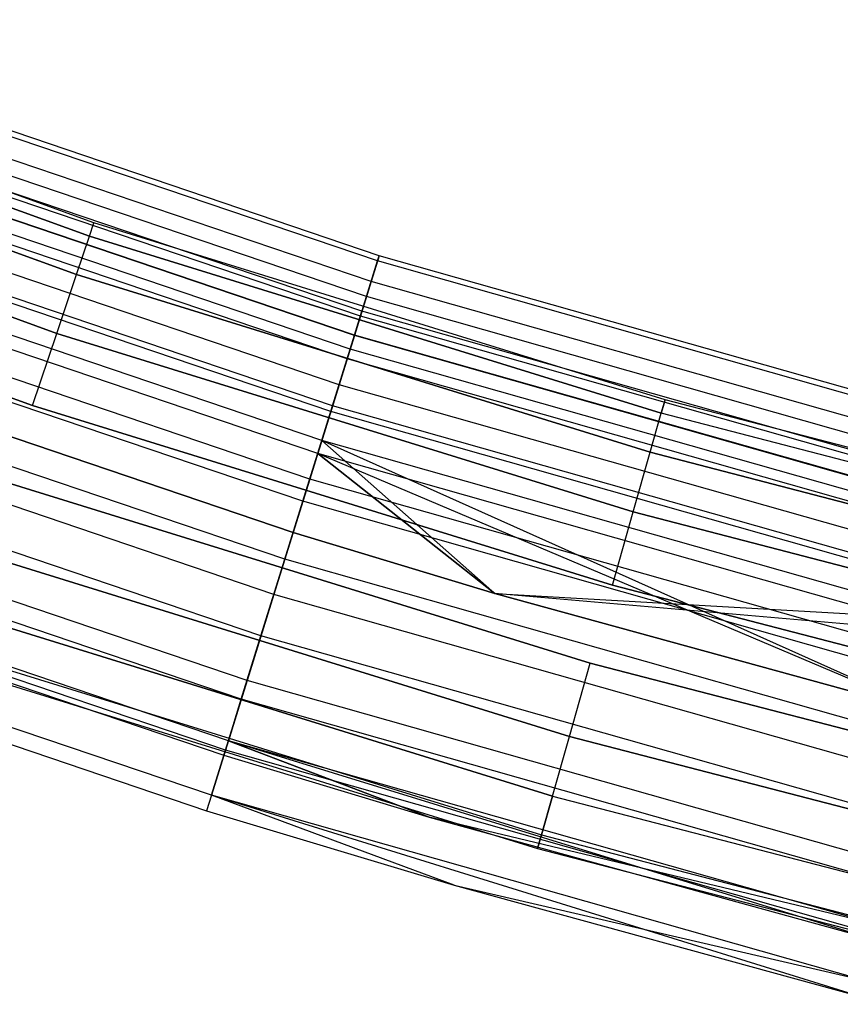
# Model space of a CAD drawing. Extents: x -176 to 176, y -176 to 176.
# Tile 139 of 208: x -35.91 to -28.88, y -111.95 to -103.5. Entities that reach past the tile are written whole.
import ezdxf

# ---------------------------------------------------------------- set-up
doc = ezdxf.new("R2010")
doc.units = 0
doc.header["$LTSCALE"] = 25.4
doc.layers.get('0').update_dxf_attribs({"linetype": 'CONTINUOUS'})

# ---------------------------------------------------------------- blocks, each defined once
blk = doc.blocks.new('BIURKOWA_B_STL')
at = {"color": 0}
for p, q in [((-35.2748, -105.2458, 199.5), (-40.0978, -103.5044, 199.5)), ((-35.2748, -105.2458, 199.5), (-40.0978, -103.5044, 199.5)), ((-35.2748, -105.2458, 2.5), (-40.0978, -103.5044, 2.5)), ((-35.2748, -105.2458, 2.5), (-40.0978, -103.5044, 2.5)), ((-40.1414, -103.6169, 200.184), (-35.3132, -105.3602, 200.184)), ((-40.1414, -103.6169, 200.184), (-35.3132, -105.3602, 200.184)), ((-35.3132, -105.3602, 198.816), (-40.1414, -103.6169, 198.816)), ((-35.3132, -105.3602, 198.816), (-40.1414, -103.6169, 198.816)), ((-40.1414, -103.6169, 3.184), (-35.3132, -105.3602, 3.184)), ((-40.1414, -103.6169, 3.184), (-35.3132, -105.3602, 3.184)), ((-35.3132, -105.3602, 1.816), (-40.1414, -103.6169, 1.816)), ((-35.3132, -105.3602, 1.816), (-40.1414, -103.6169, 1.816)), ((-32.8417, -105.5724, 198.9437), (-38.1046, -103.7889, 198.9437)), ((-32.8417, -105.5724, 198.9437), (-38.1046, -103.7889, 198.9437)), ((-32.8417, -105.5724, 3.0563), (-38.1046, -103.7889, 3.0563)), ((-32.8417, -105.5724, 3.0563), (-38.1046, -103.7889, 3.0563)), ((-32.8278, -105.5275, 199.7799), (-38.0885, -103.7449, 199.7799)), ((-32.8278, -105.5275, 199.7799), (-38.0885, -103.7449, 199.7799)), ((-32.8278, -105.5275, 2.2201), (-38.0885, -103.7449, 2.2201)), ((-32.8278, -105.5275, 2.2201), (-38.0885, -103.7449, 2.2201)), ((-40.2669, -103.9407, 200.7856), (-35.4235, -105.6895, 200.7856)), ((-40.2669, -103.9407, 200.7856), (-35.4235, -105.6895, 200.7856)), ((-35.4235, -105.6895, 198.2144), (-40.2669, -103.9407, 198.2144)), ((-35.4235, -105.6895, 198.2144), (-40.2669, -103.9407, 198.2144)), ((-40.2669, -103.9407, 3.7856), (-35.4235, -105.6895, 3.7856)), ((-40.2669, -103.9407, 3.7856), (-35.4235, -105.6895, 3.7856)), ((-35.4235, -105.6895, 1.2144), (-40.2669, -103.9407, 1.2144)), ((-35.4235, -105.6895, 1.2144), (-40.2669, -103.9407, 1.2144)), ((-32.8966, -105.7489, 200.5847), (-38.1684, -103.9625, 200.5847)), ((-32.8966, -105.7489, 200.5847), (-38.1684, -103.9625, 200.5847)), ((-32.8966, -105.7489, 1.4153), (-38.1684, -103.9625, 1.4153)), ((-32.8966, -105.7489, 1.4153), (-38.1684, -103.9625, 1.4153)), ((-32.9369, -105.8784, 198.1699), (-38.2151, -104.0898, 198.1699)), ((-32.9369, -105.8784, 198.1699), (-38.2151, -104.0898, 198.1699)), ((-32.9369, -105.8784, 3.8301), (-38.2151, -104.0898, 3.8301)), ((-32.9369, -105.8784, 3.8301), (-38.2151, -104.0898, 3.8301)), ((-32.9759, -106.0039, 2.7411), (-38.2604, -104.2132, 2.7411)), ((-32.9759, -106.0039, 2.7411), (-38.2604, -104.2132, 2.7411)), ((-32.9759, -106.0039, 199.2589), (-38.2604, -104.2132, 199.2589)), ((-32.9759, -106.0039, 199.2589), (-38.2604, -104.2132, 199.2589)), ((-32.9889, -106.0455, 2.0214), (-38.2754, -104.254, 2.0214)), ((-32.9889, -106.0455, 2.0214), (-38.2754, -104.254, 2.0214)), ((-32.9889, -106.0455, 199.9786), (-38.2754, -104.254, 199.9786)), ((-32.9889, -106.0455, 199.9786), (-38.2754, -104.254, 199.9786)), ((-33.0397, -106.2087, 3.4294), (-38.3343, -104.4145, 3.4294)), ((-33.0397, -106.2087, 3.4294), (-38.3343, -104.4145, 3.4294)), ((-33.0397, -106.2087, 198.5706), (-38.3343, -104.4145, 198.5706)), ((-33.0397, -106.2087, 198.5706), (-38.3343, -104.4145, 198.5706)), ((-40.4591, -104.4369, 201.2321), (-35.5926, -106.194, 201.2321)), ((-40.4591, -104.4369, 201.2321), (-35.5926, -106.194, 201.2321)), ((-35.5926, -106.194, 197.7679), (-40.4591, -104.4369, 197.7679)), ((-35.5926, -106.194, 197.7679), (-40.4591, -104.4369, 197.7679)), ((-40.4591, -104.4369, 4.2321), (-35.5926, -106.194, 4.2321)), ((-40.4591, -104.4369, 4.2321), (-35.5926, -106.194, 4.2321)), ((-35.5926, -106.194, 0.7679), (-40.4591, -104.4369, 0.7679)), ((-35.5926, -106.194, 0.7679), (-40.4591, -104.4369, 0.7679)), ((-33.0406, -106.2117, 201.2678), (-38.3354, -104.4175, 201.2678)), ((-33.0406, -106.2117, 201.2678), (-38.3354, -104.4175, 201.2678)), ((-33.0406, -106.2117, 0.7322), (-38.3354, -104.4175, 0.7322)), ((-33.0406, -106.2117, 0.7322), (-38.3354, -104.4175, 0.7322)), ((-33.0768, -106.328, 1.3639), (-38.3774, -104.5318, 1.3639)), ((-33.0768, -106.328, 1.3639), (-38.3774, -104.5318, 1.3639)), ((-33.0768, -106.328, 200.6361), (-38.3774, -104.5318, 200.6361)), ((-33.0768, -106.328, 200.6361), (-38.3774, -104.5318, 200.6361)), ((-33.1027, -106.4113, 197.5454), (-38.4074, -104.6137, 197.5454)), ((-33.1027, -106.4113, 197.5454), (-38.4074, -104.6137, 197.5454)), ((-33.1027, -106.4113, 4.4546), (-38.4074, -104.6137, 4.4546)), ((-33.1027, -106.4113, 4.4546), (-38.4074, -104.6137, 4.4546)), ((-33.1717, -106.6333, 3.997), (-38.4876, -104.8319, 3.997)), ((-33.1717, -106.6333, 3.997), (-38.4876, -104.8319, 3.997)), ((-33.1717, -106.6333, 198.003), (-38.4876, -104.8319, 198.003)), ((-33.1717, -106.6333, 198.003), (-38.4876, -104.8319, 198.003)), ((-40.6949, -105.0455, 201.4696), (-35.8001, -106.8129, 201.4696)), ((-35.8001, -106.8129, 197.5304), (-40.6949, -105.0455, 197.5304)), ((-40.6949, -105.0455, 201.4696), (-35.8001, -106.8129, 201.4696)), ((-35.8001, -106.8129, 197.5304), (-40.6949, -105.0455, 197.5304)), ((-40.6949, -105.0455, 4.4696), (-35.8001, -106.8129, 4.4696)), ((-35.8001, -106.8129, 0.5304), (-40.6949, -105.0455, 0.5304)), ((-40.6949, -105.0455, 4.4696), (-35.8001, -106.8129, 4.4696)), ((-35.8001, -106.8129, 0.5304), (-40.6949, -105.0455, 0.5304)), ((-33.2435, -106.8639, 201.7524), (-38.5708, -105.0587, 201.7524)), ((-33.2435, -106.8639, 201.7524), (-38.5708, -105.0587, 201.7524)), ((-33.2435, -106.8639, 0.2476), (-38.5708, -105.0587, 0.2476)), ((-33.2435, -106.8639, 0.2476), (-38.5708, -105.0587, 0.2476)), ((-33.2282, -106.8148, 0.854), (-38.5531, -105.0104, 0.854)), ((-33.2282, -106.8148, 0.854), (-38.5531, -105.0104, 0.854)), ((-33.2282, -106.8148, 201.146), (-38.5531, -105.0104, 201.146)), ((-33.2282, -106.8148, 201.146), (-38.5531, -105.0104, 201.146)), ((-35.3132, -105.3602, 200.184), (-35.2748, -105.2458, 199.5)), ((-35.3132, -105.3602, 200.184), (-35.2748, -105.2458, 199.5)), ((-35.3132, -105.3602, 198.816), (-35.2748, -105.2458, 199.5)), ((-35.3132, -105.3602, 198.816), (-35.2748, -105.2458, 199.5)), ((-35.3132, -105.3602, 3.184), (-35.2748, -105.2458, 2.5)), ((-35.3132, -105.3602, 3.184), (-35.2748, -105.2458, 2.5)), ((-35.3132, -105.3602, 1.816), (-35.2748, -105.2458, 2.5)), ((-35.3132, -105.3602, 1.816), (-35.2748, -105.2458, 2.5)), ((-30.3766, -106.7626, 199.5), (-35.2748, -105.2458, 199.5)), ((-30.3766, -106.7626, 199.5), (-35.2748, -105.2458, 199.5)), ((-30.3766, -106.7626, 2.5), (-35.2748, -105.2458, 2.5)), ((-30.3766, -106.7626, 2.5), (-35.2748, -105.2458, 2.5)), ((-33.3204, -107.1113, 197.1403), (-38.6601, -105.3018, 197.1403)), ((-33.3204, -107.1113, 197.1403), (-38.6601, -105.3018, 197.1403)), ((-33.3204, -107.1113, 4.8597), (-38.6601, -105.3018, 4.8597)), ((-33.3204, -107.1113, 4.8597), (-38.6601, -105.3018, 4.8597)), ((-33.355, -107.2225, 4.37), (-38.7002, -105.4112, 4.37)), ((-33.355, -107.2225, 4.37), (-38.7002, -105.4112, 4.37)), ((-33.355, -107.2225, 197.63), (-38.7002, -105.4112, 197.63)), ((-33.355, -107.2225, 197.63), (-38.7002, -105.4112, 197.63)), ((-35.4235, -105.6895, 200.7856), (-35.3132, -105.3602, 200.184)), ((-35.4235, -105.6895, 200.7856), (-35.3132, -105.3602, 200.184)), ((-35.4235, -105.6895, 198.2144), (-35.3132, -105.3602, 198.816)), ((-35.4235, -105.6895, 198.2144), (-35.3132, -105.3602, 198.816)), ((-35.4235, -105.6895, 3.7856), (-35.3132, -105.3602, 3.184)), ((-35.4235, -105.6895, 3.7856), (-35.3132, -105.3602, 3.184)), ((-35.4235, -105.6895, 1.2144), (-35.3132, -105.3602, 1.816)), ((-35.4235, -105.6895, 1.2144), (-35.3132, -105.3602, 1.816)), ((-35.3132, -105.3602, 200.184), (-30.4096, -106.8787, 200.184)), ((-35.3132, -105.3602, 200.184), (-30.4096, -106.8787, 200.184)), ((-30.4096, -106.8787, 198.816), (-35.3132, -105.3602, 198.816)), ((-30.4096, -106.8787, 198.816), (-35.3132, -105.3602, 198.816)), ((-35.3132, -105.3602, 3.184), (-30.4096, -106.8787, 3.184)), ((-35.3132, -105.3602, 3.184), (-30.4096, -106.8787, 3.184)), ((-30.4096, -106.8787, 1.816), (-35.3132, -105.3602, 1.816)), ((-30.4096, -106.8787, 1.816), (-35.3132, -105.3602, 1.816)), ((-32.9369, -105.8784, 198.1699), (-32.8417, -105.5724, 198.9437)), ((-32.9369, -105.8784, 198.1699), (-32.8417, -105.5724, 198.9437)), ((-32.8417, -105.5724, 3.0563), (-32.9369, -105.8784, 3.8301)), ((-32.8417, -105.5724, 3.0563), (-32.9369, -105.8784, 3.8301)), ((-32.8278, -105.5275, 199.7799), (-32.8966, -105.7489, 200.5847)), ((-32.8278, -105.5275, 199.7799), (-32.8966, -105.7489, 200.5847)), ((-32.8966, -105.7489, 1.4153), (-32.8278, -105.5275, 2.2201)), ((-32.8966, -105.7489, 1.4153), (-32.8278, -105.5275, 2.2201)), ((-32.8417, -105.5724, 198.9437), (-32.8278, -105.5275, 199.7799)), ((-32.8417, -105.5724, 198.9437), (-32.8278, -105.5275, 199.7799)), ((-32.8278, -105.5275, 2.2201), (-32.8417, -105.5724, 3.0563)), ((-32.8278, -105.5275, 2.2201), (-32.8417, -105.5724, 3.0563)), ((-27.4958, -107.0891, 198.9437), (-32.8417, -105.5724, 198.9437)), ((-27.4958, -107.0891, 198.9437), (-32.8417, -105.5724, 198.9437)), ((-27.4958, -107.0891, 3.0563), (-32.8417, -105.5724, 3.0563)), ((-27.4958, -107.0891, 3.0563), (-32.8417, -105.5724, 3.0563)), ((-27.4841, -107.0437, 199.7799), (-32.8278, -105.5275, 199.7799)), ((-27.4841, -107.0437, 199.7799), (-32.8278, -105.5275, 199.7799)), ((-27.4841, -107.0437, 2.2201), (-32.8278, -105.5275, 2.2201)), ((-27.4841, -107.0437, 2.2201), (-32.8278, -105.5275, 2.2201)), ((-33.4235, -107.4427, 0.5581), (-38.7797, -105.6276, 0.5581)), ((-33.4235, -107.4427, 0.5581), (-38.7797, -105.6276, 0.5581)), ((-33.4235, -107.4427, 201.4419), (-38.7797, -105.6276, 201.4419)), ((-33.4235, -107.4427, 201.4419), (-38.7797, -105.6276, 201.4419)), ((-35.5926, -106.194, 201.2321), (-35.4235, -105.6895, 200.7856)), ((-35.5926, -106.194, 201.2321), (-35.4235, -105.6895, 200.7856)), ((-35.5926, -106.194, 197.7679), (-35.4235, -105.6895, 198.2144)), ((-35.5926, -106.194, 197.7679), (-35.4235, -105.6895, 198.2144)), ((-35.5926, -106.194, 4.2321), (-35.4235, -105.6895, 3.7856)), ((-35.5926, -106.194, 4.2321), (-35.4235, -105.6895, 3.7856)), ((-35.5926, -106.194, 0.7679), (-35.4235, -105.6895, 1.2144)), ((-35.5926, -106.194, 0.7679), (-35.4235, -105.6895, 1.2144)), ((-35.4235, -105.6895, 200.7856), (-30.5046, -107.2127, 200.7856)), ((-35.4235, -105.6895, 200.7856), (-30.5046, -107.2127, 200.7856)), ((-30.5046, -107.2127, 198.2144), (-35.4235, -105.6895, 198.2144)), ((-30.5046, -107.2127, 198.2144), (-35.4235, -105.6895, 198.2144)), ((-35.4235, -105.6895, 3.7856), (-30.5046, -107.2127, 3.7856)), ((-35.4235, -105.6895, 3.7856), (-30.5046, -107.2127, 3.7856)), ((-30.5046, -107.2127, 1.2144), (-35.4235, -105.6895, 1.2144)), ((-30.5046, -107.2127, 1.2144), (-35.4235, -105.6895, 1.2144)), ((-32.8966, -105.7489, 200.5847), (-33.0406, -106.2117, 201.2678)), ((-32.8966, -105.7489, 200.5847), (-33.0406, -106.2117, 201.2678)), ((-33.0406, -106.2117, 0.7322), (-32.8966, -105.7489, 1.4153)), ((-33.0406, -106.2117, 0.7322), (-32.8966, -105.7489, 1.4153)), ((-27.5418, -107.2682, 200.5847), (-32.8966, -105.7489, 200.5847)), ((-27.5418, -107.2682, 200.5847), (-32.8966, -105.7489, 200.5847)), ((-27.5418, -107.2682, 1.4153), (-32.8966, -105.7489, 1.4153)), ((-27.5418, -107.2682, 1.4153), (-32.8966, -105.7489, 1.4153)), ((-33.4826, -107.6324, 201.9843), (-38.8482, -105.8142, 201.9843)), ((-33.4826, -107.6324, 201.9843), (-38.8482, -105.8142, 201.9843)), ((-33.4826, -107.6324, 0.0157), (-38.8482, -105.8142, 0.0157)), ((-33.4826, -107.6324, 0.0157), (-38.8482, -105.8142, 0.0157)), ((-33.1027, -106.4113, 197.5454), (-32.9369, -105.8784, 198.1699)), ((-33.1027, -106.4113, 197.5454), (-32.9369, -105.8784, 198.1699)), ((-32.9369, -105.8784, 3.8301), (-33.1027, -106.4113, 4.4546)), ((-32.9369, -105.8784, 3.8301), (-33.1027, -106.4113, 4.4546)), ((-27.5755, -107.3996, 198.1699), (-32.9369, -105.8784, 198.1699)), ((-27.5755, -107.3996, 198.1699), (-32.9369, -105.8784, 198.1699)), ((-27.5755, -107.3996, 3.8301), (-32.9369, -105.8784, 3.8301)), ((-27.5755, -107.3996, 3.8301), (-32.9369, -105.8784, 3.8301)), ((-32.9759, -106.0039, 2.7411), (-33.0397, -106.2087, 3.4294)), ((-32.9759, -106.0039, 2.7411), (-33.0397, -106.2087, 3.4294)), ((-33.0397, -106.2087, 198.5706), (-32.9759, -106.0039, 199.2589)), ((-33.0397, -106.2087, 198.5706), (-32.9759, -106.0039, 199.2589)), ((-32.9889, -106.0455, 2.0214), (-32.9759, -106.0039, 2.7411)), ((-32.9889, -106.0455, 2.0214), (-32.9759, -106.0039, 2.7411)), ((-32.9759, -106.0039, 199.2589), (-32.9889, -106.0455, 199.9786)), ((-32.9759, -106.0039, 199.2589), (-32.9889, -106.0455, 199.9786)), ((-27.6082, -107.5269, 2.7411), (-32.9759, -106.0039, 2.7411)), ((-27.6082, -107.5269, 2.7411), (-32.9759, -106.0039, 2.7411)), ((-27.6082, -107.5269, 199.2589), (-32.9759, -106.0039, 199.2589)), ((-27.6082, -107.5269, 199.2589), (-32.9759, -106.0039, 199.2589)), ((-33.5657, -107.8997, 197), (-38.9446, -106.0769, 197)), ((-38.9446, -106.0769, 5), (-33.5657, -107.8997, 5)), ((-38.9446, -106.0769, 4.5), (-33.5657, -107.8997, 4.5)), ((-38.9446, -106.0769, 5), (-33.5657, -107.8997, 5)), ((-38.9446, -106.0769, 4.5), (-33.5657, -107.8997, 4.5)), ((-38.9446, -106.0769, 197.5), (-33.5657, -107.8997, 197.5)), ((-33.5657, -107.8997, 197), (-38.9446, -106.0769, 197)), ((-38.9446, -106.0769, 197.5), (-33.5657, -107.8997, 197.5)), ((-33.0768, -106.328, 1.3639), (-32.9889, -106.0455, 2.0214)), ((-33.0768, -106.328, 1.3639), (-32.9889, -106.0455, 2.0214)), ((-32.9889, -106.0455, 199.9786), (-33.0768, -106.328, 200.6361)), ((-32.9889, -106.0455, 199.9786), (-33.0768, -106.328, 200.6361)), ((-27.619, -107.569, 2.0214), (-32.9889, -106.0455, 2.0214)), ((-27.619, -107.569, 2.0214), (-32.9889, -106.0455, 2.0214)), ((-27.619, -107.569, 199.9786), (-32.9889, -106.0455, 199.9786)), ((-27.619, -107.569, 199.9786), (-32.9889, -106.0455, 199.9786)), ((-35.8001, -106.8129, 201.4696), (-35.5926, -106.194, 201.2321)), ((-35.8001, -106.8129, 201.4696), (-35.5926, -106.194, 201.2321)), ((-35.8001, -106.8129, 197.5304), (-35.5926, -106.194, 197.7679)), ((-35.8001, -106.8129, 197.5304), (-35.5926, -106.194, 197.7679)), ((-35.8001, -106.8129, 4.4696), (-35.5926, -106.194, 4.2321)), ((-35.8001, -106.8129, 4.4696), (-35.5926, -106.194, 4.2321)), ((-35.8001, -106.8129, 0.5304), (-35.5926, -106.194, 0.7679)), ((-35.8001, -106.8129, 0.5304), (-35.5926, -106.194, 0.7679)), ((-35.5926, -106.194, 201.2321), (-30.6503, -107.7245, 201.2321)), ((-35.5926, -106.194, 201.2321), (-30.6503, -107.7245, 201.2321)), ((-30.6503, -107.7245, 197.7679), (-35.5926, -106.194, 197.7679)), ((-30.6503, -107.7245, 197.7679), (-35.5926, -106.194, 197.7679)), ((-35.5926, -106.194, 4.2321), (-30.6503, -107.7245, 4.2321)), ((-35.5926, -106.194, 4.2321), (-30.6503, -107.7245, 4.2321)), ((-30.6503, -107.7245, 0.7679), (-35.5926, -106.194, 0.7679)), ((-30.6503, -107.7245, 0.7679), (-35.5926, -106.194, 0.7679)), ((-33.0406, -106.2117, 201.2678), (-33.2435, -106.8639, 201.7524)), ((-33.0406, -106.2117, 201.2678), (-33.2435, -106.8639, 201.7524)), ((-33.2435, -106.8639, 0.2476), (-33.0406, -106.2117, 0.7322)), ((-33.2435, -106.8639, 0.2476), (-33.0406, -106.2117, 0.7322)), ((-33.0397, -106.2087, 3.4294), (-33.1717, -106.6333, 3.997)), ((-33.0397, -106.2087, 3.4294), (-33.1717, -106.6333, 3.997)), ((-33.1717, -106.6333, 198.003), (-33.0397, -106.2087, 198.5706)), ((-33.1717, -106.6333, 198.003), (-33.0397, -106.2087, 198.5706)), ((-27.6623, -107.7377, 201.2678), (-33.0406, -106.2117, 201.2678)), ((-27.6623, -107.7377, 201.2678), (-33.0406, -106.2117, 201.2678)), ((-27.6623, -107.7377, 0.7322), (-33.0406, -106.2117, 0.7322)), ((-27.6623, -107.7377, 0.7322), (-33.0406, -106.2117, 0.7322)), ((-27.6615, -107.7346, 3.4294), (-33.0397, -106.2087, 3.4294)), ((-27.6615, -107.7346, 3.4294), (-33.0397, -106.2087, 3.4294)), ((-27.6615, -107.7346, 198.5706), (-33.0397, -106.2087, 198.5706)), ((-27.6615, -107.7346, 198.5706), (-33.0397, -106.2087, 198.5706)), ((-33.6373, -108.1299, 0.5146), (-39.0277, -106.3032, 0.5146)), ((-33.6373, -108.1299, 0.5146), (-39.0277, -106.3032, 0.5146)), ((-33.6373, -108.1299, 201.4854), (-39.0277, -106.3032, 201.4854)), ((-33.6373, -108.1299, 201.4854), (-39.0277, -106.3032, 201.4854)), ((-33.2282, -106.8148, 0.854), (-33.0768, -106.328, 1.3639)), ((-33.2282, -106.8148, 0.854), (-33.0768, -106.328, 1.3639)), ((-33.0768, -106.328, 200.6361), (-33.2282, -106.8148, 201.146)), ((-33.0768, -106.328, 200.6361), (-33.2282, -106.8148, 201.146)), ((-27.6926, -107.8556, 1.3639), (-33.0768, -106.328, 1.3639)), ((-27.6926, -107.8556, 1.3639), (-33.0768, -106.328, 1.3639)), ((-27.6926, -107.8556, 200.6361), (-33.0768, -106.328, 200.6361)), ((-27.6926, -107.8556, 200.6361), (-33.0768, -106.328, 200.6361)), ((-33.3204, -107.1113, 197.1403), (-33.1027, -106.4113, 197.5454)), ((-33.3204, -107.1113, 197.1403), (-33.1027, -106.4113, 197.5454)), ((-33.1027, -106.4113, 4.4546), (-33.3204, -107.1113, 4.8597)), ((-33.1027, -106.4113, 4.4546), (-33.3204, -107.1113, 4.8597)), ((-27.7143, -107.9401, 197.5454), (-33.1027, -106.4113, 197.5454)), ((-27.7143, -107.9401, 197.5454), (-33.1027, -106.4113, 197.5454)), ((-27.7143, -107.9401, 4.4546), (-33.1027, -106.4113, 4.4546)), ((-27.7143, -107.9401, 4.4546), (-33.1027, -106.4113, 4.4546)), ((-33.7309, -108.4309, 201.9373), (-39.1364, -106.5991, 201.9373)), ((-33.7309, -108.4309, 201.9373), (-39.1364, -106.5991, 201.9373)), ((-33.7309, -108.4309, 0.0627), (-39.1364, -106.5991, 0.0627)), ((-33.7309, -108.4309, 0.0627), (-39.1364, -106.5991, 0.0627)), ((-33.1717, -106.6333, 3.997), (-33.355, -107.2225, 4.37)), ((-33.1717, -106.6333, 3.997), (-33.355, -107.2225, 4.37)), ((-33.355, -107.2225, 197.63), (-33.1717, -106.6333, 198.003)), ((-33.355, -107.2225, 197.63), (-33.1717, -106.6333, 198.003)), ((-27.7721, -108.1653, 3.997), (-33.1717, -106.6333, 3.997)), ((-27.7721, -108.1653, 3.997), (-33.1717, -106.6333, 3.997)), ((-27.7721, -108.1653, 198.003), (-33.1717, -106.6333, 198.003)), ((-27.7721, -108.1653, 198.003), (-33.1717, -106.6333, 198.003)), ((-30.3766, -106.7626, 199.5), (-30.4096, -106.8787, 200.184)), ((-30.4096, -106.8787, 198.816), (-30.3766, -106.7626, 199.5)), ((-30.3766, -106.7626, 199.5), (-30.4096, -106.8787, 200.184)), ((-30.4096, -106.8787, 198.816), (-30.3766, -106.7626, 199.5)), ((-30.3766, -106.7626, 2.5), (-30.4096, -106.8787, 3.184)), ((-30.4096, -106.8787, 1.816), (-30.3766, -106.7626, 2.5)), ((-30.3766, -106.7626, 2.5), (-30.4096, -106.8787, 3.184)), ((-30.4096, -106.8787, 1.816), (-30.3766, -106.7626, 2.5)), ((-25.4135, -108.0516, 199.5), (-30.3766, -106.7626, 199.5)), ((-25.4135, -108.0516, 199.5), (-30.3766, -106.7626, 199.5)), ((-25.4135, -108.0516, 2.5), (-30.3766, -106.7626, 2.5)), ((-25.4135, -108.0516, 2.5), (-30.3766, -106.7626, 2.5)), ((-35.8001, -106.8129, 201.4696), (-30.8289, -108.3523, 201.4696)), ((-30.8289, -108.3523, 197.5304), (-35.8001, -106.8129, 197.5304)), ((-35.8001, -106.8129, 201.4696), (-30.8289, -108.3523, 201.4696)), ((-30.8289, -108.3523, 197.5304), (-35.8001, -106.8129, 197.5304)), ((-35.8001, -106.8129, 4.4696), (-30.8289, -108.3523, 4.4696)), ((-30.8289, -108.3523, 0.5304), (-35.8001, -106.8129, 0.5304)), ((-35.8001, -106.8129, 4.4696), (-30.8289, -108.3523, 4.4696)), ((-30.8289, -108.3523, 0.5304), (-35.8001, -106.8129, 0.5304)), ((-33.4235, -107.4427, 0.5581), (-33.2282, -106.8148, 0.854)), ((-33.4235, -107.4427, 0.5581), (-33.2282, -106.8148, 0.854)), ((-33.2282, -106.8148, 201.146), (-33.4235, -107.4427, 201.4419)), ((-33.2282, -106.8148, 201.146), (-33.4235, -107.4427, 201.4419)), ((-27.8194, -108.3495, 0.854), (-33.2282, -106.8148, 0.854)), ((-27.8194, -108.3495, 0.854), (-33.2282, -106.8148, 0.854)), ((-27.8194, -108.3495, 201.146), (-33.2282, -106.8148, 201.146)), ((-27.8194, -108.3495, 201.146), (-33.2282, -106.8148, 201.146)), ((-33.2435, -106.8639, 201.7524), (-33.4826, -107.6324, 201.9843)), ((-33.2435, -106.8639, 201.7524), (-33.4826, -107.6324, 201.9843)), ((-33.4826, -107.6324, 0.0157), (-33.2435, -106.8639, 0.2476)), ((-33.4826, -107.6324, 0.0157), (-33.2435, -106.8639, 0.2476)), ((-27.8322, -108.3993, 201.7524), (-33.2435, -106.8639, 201.7524)), ((-27.8322, -108.3993, 201.7524), (-33.2435, -106.8639, 201.7524)), ((-27.8322, -108.3993, 0.2476), (-33.2435, -106.8639, 0.2476)), ((-27.8322, -108.3993, 0.2476), (-33.2435, -106.8639, 0.2476)), ((-30.5046, -107.2127, 200.7856), (-30.4096, -106.8787, 200.184)), ((-30.5046, -107.2127, 200.7856), (-30.4096, -106.8787, 200.184)), ((-30.5046, -107.2127, 198.2144), (-30.4096, -106.8787, 198.816)), ((-30.5046, -107.2127, 198.2144), (-30.4096, -106.8787, 198.816)), ((-30.5046, -107.2127, 3.7856), (-30.4096, -106.8787, 3.184)), ((-30.5046, -107.2127, 3.7856), (-30.4096, -106.8787, 3.184)), ((-30.5046, -107.2127, 1.2144), (-30.4096, -106.8787, 1.816)), ((-30.5046, -107.2127, 1.2144), (-30.4096, -106.8787, 1.816)), ((-25.4411, -108.169, 200.184), (-30.4096, -106.8787, 200.184)), ((-25.4411, -108.169, 198.816), (-30.4096, -106.8787, 198.816)), ((-25.4411, -108.169, 198.816), (-30.4096, -106.8787, 198.816)), ((-25.4411, -108.169, 200.184), (-30.4096, -106.8787, 200.184)), ((-25.4411, -108.169, 3.184), (-30.4096, -106.8787, 3.184)), ((-25.4411, -108.169, 1.816), (-30.4096, -106.8787, 1.816)), ((-25.4411, -108.169, 1.816), (-30.4096, -106.8787, 1.816)), ((-25.4411, -108.169, 3.184), (-30.4096, -106.8787, 3.184)), ((-33.8418, -108.7872, 0.7291), (-39.265, -106.9494, 0.7291)), ((-33.8418, -108.7872, 0.7291), (-39.265, -106.9494, 0.7291)), ((-33.8418, -108.7872, 201.2709), (-39.265, -106.9494, 201.2709)), ((-33.8418, -108.7872, 201.2709), (-39.265, -106.9494, 201.2709)), ((-33.3204, -107.1113, 197.1403), (-33.5657, -107.8997, 197)), ((-33.3204, -107.1113, 197.1403), (-33.5657, -107.8997, 197)), ((-33.3204, -107.1113, 4.8597), (-33.5657, -107.8997, 5)), ((-33.3204, -107.1113, 4.8597), (-33.5657, -107.8997, 5)), ((-27.8966, -108.6501, 197.1403), (-33.3204, -107.1113, 197.1403)), ((-28.102, -109.4499, 197), (-33.3204, -107.1113, 197.1403)), ((-27.8966, -108.6501, 197.1403), (-33.3204, -107.1113, 197.1403)), ((-28.102, -109.4499, 197), (-33.3204, -107.1113, 197.1403)), ((-31.8358, -108.4227, 197), (-33.3204, -107.1113, 197.1403)), ((-31.8358, -108.4227, 197), (-33.3204, -107.1113, 197.1403)), ((-31.8358, -108.4227, 5), (-33.3204, -107.1113, 4.8597)), ((-31.8358, -108.4227, 5), (-33.3204, -107.1113, 4.8597)), ((-27.8966, -108.6501, 4.8597), (-33.3204, -107.1113, 4.8597)), ((-27.8966, -108.6501, 4.8597), (-33.3204, -107.1113, 4.8597)), ((-33.5657, -107.8997, 4.5), (-33.355, -107.2225, 4.37)), ((-33.5657, -107.8997, 4.5), (-33.355, -107.2225, 4.37)), ((-33.5657, -107.8997, 197.5), (-33.355, -107.2225, 197.63)), ((-33.5657, -107.8997, 197.5), (-33.355, -107.2225, 197.63)), ((-33.355, -107.2225, 4.37), (-31.8358, -108.4227, 4.5)), ((-27.9256, -108.763, 4.37), (-33.355, -107.2225, 4.37)), ((-27.9256, -108.763, 4.37), (-33.355, -107.2225, 4.37)), ((-28.102, -109.4499, 4.5), (-33.355, -107.2225, 4.37)), ((-28.102, -109.4499, 4.5), (-33.355, -107.2225, 4.37)), ((-33.355, -107.2225, 4.37), (-31.8358, -108.4227, 4.5)), ((-31.8358, -108.4227, 197.5), (-33.355, -107.2225, 197.63)), ((-27.9256, -108.763, 197.63), (-33.355, -107.2225, 197.63)), ((-31.8358, -108.4227, 197.5), (-33.355, -107.2225, 197.63)), ((-27.9256, -108.763, 197.63), (-33.355, -107.2225, 197.63)), ((-30.6503, -107.7245, 201.2321), (-30.5046, -107.2127, 200.7856)), ((-30.6503, -107.7245, 201.2321), (-30.5046, -107.2127, 200.7856)), ((-30.6503, -107.7245, 197.7679), (-30.5046, -107.2127, 198.2144)), ((-30.6503, -107.7245, 197.7679), (-30.5046, -107.2127, 198.2144)), ((-30.6503, -107.7245, 4.2321), (-30.5046, -107.2127, 3.7856)), ((-30.6503, -107.7245, 4.2321), (-30.5046, -107.2127, 3.7856)), ((-30.6503, -107.7245, 0.7679), (-30.5046, -107.2127, 1.2144)), ((-30.6503, -107.7245, 0.7679), (-30.5046, -107.2127, 1.2144)), ((-30.5046, -107.2127, 200.7856), (-25.5206, -108.5071, 200.7856)), ((-30.5046, -107.2127, 200.7856), (-25.5206, -108.5071, 200.7856)), ((-25.5206, -108.5071, 198.2144), (-30.5046, -107.2127, 198.2144)), ((-25.5206, -108.5071, 198.2144), (-30.5046, -107.2127, 198.2144)), ((-30.5046, -107.2127, 3.7856), (-25.5206, -108.5071, 3.7856)), ((-30.5046, -107.2127, 3.7856), (-25.5206, -108.5071, 3.7856)), ((-25.5206, -108.5071, 1.2144), (-30.5046, -107.2127, 1.2144)), ((-25.5206, -108.5071, 1.2144), (-30.5046, -107.2127, 1.2144)), ((-33.9608, -109.1697, 201.6168), (-39.4031, -107.3255, 201.6168)), ((-33.9608, -109.1697, 201.6168), (-39.4031, -107.3255, 201.6168)), ((-33.9608, -109.1697, 0.3832), (-39.4031, -107.3255, 0.3832)), ((-33.9608, -109.1697, 0.3832), (-39.4031, -107.3255, 0.3832)), ((-33.6373, -108.1299, 0.5146), (-33.4235, -107.4427, 0.5581)), ((-33.6373, -108.1299, 0.5146), (-33.4235, -107.4427, 0.5581)), ((-33.4235, -107.4427, 201.4419), (-33.6373, -108.1299, 201.4854)), ((-33.4235, -107.4427, 201.4419), (-33.6373, -108.1299, 201.4854)), ((-27.9829, -108.9863, 0.5581), (-33.4235, -107.4427, 0.5581)), ((-27.9829, -108.9863, 0.5581), (-33.4235, -107.4427, 0.5581)), ((-27.9829, -108.9863, 201.4419), (-33.4235, -107.4427, 201.4419)), ((-27.9829, -108.9863, 201.4419), (-33.4235, -107.4427, 201.4419)), ((-34.0104, -109.3291, 1.1738), (-39.4606, -107.4822, 1.1738)), ((-34.0104, -109.3291, 1.1738), (-39.4606, -107.4822, 1.1738)), ((-34.0104, -109.3291, 200.8262), (-39.4606, -107.4822, 200.8262)), ((-34.0104, -109.3291, 200.8262), (-39.4606, -107.4822, 200.8262)), ((-36.0208, -107.4714, 201.4696), (-31.019, -109.0203, 201.4696)), ((-31.019, -109.0203, 197.5304), (-36.0208, -107.4714, 197.5304)), ((-31.019, -109.0203, 197.5304), (-36.0208, -107.4714, 197.5304)), ((-36.0208, -107.4714, 201.4696), (-31.019, -109.0203, 201.4696)), ((-36.0208, -107.4714, 4.4696), (-31.019, -109.0203, 4.4696)), ((-31.019, -109.0203, 0.5304), (-36.0208, -107.4714, 0.5304)), ((-31.019, -109.0203, 0.5304), (-36.0208, -107.4714, 0.5304)), ((-36.0208, -107.4714, 4.4696), (-31.019, -109.0203, 4.4696)), ((-33.4826, -107.6324, 201.9843), (-33.7309, -108.4309, 201.9373)), ((-33.4826, -107.6324, 201.9843), (-33.7309, -108.4309, 201.9373)), ((-33.7309, -108.4309, 0.0627), (-33.4826, -107.6324, 0.0157)), ((-33.7309, -108.4309, 0.0627), (-33.4826, -107.6324, 0.0157)), ((-28.0323, -109.1788, 201.9843), (-33.4826, -107.6324, 201.9843)), ((-28.0323, -109.1788, 201.9843), (-33.4826, -107.6324, 201.9843)), ((-28.0323, -109.1788, 0.0157), (-33.4826, -107.6324, 0.0157)), ((-28.0323, -109.1788, 0.0157), (-33.4826, -107.6324, 0.0157)), ((-30.8289, -108.3523, 201.4696), (-30.6503, -107.7245, 201.2321)), ((-30.8289, -108.3523, 201.4696), (-30.6503, -107.7245, 201.2321)), ((-30.8289, -108.3523, 197.5304), (-30.6503, -107.7245, 197.7679)), ((-30.8289, -108.3523, 197.5304), (-30.6503, -107.7245, 197.7679)), ((-30.8289, -108.3523, 4.4696), (-30.6503, -107.7245, 4.2321)), ((-30.8289, -108.3523, 4.4696), (-30.6503, -107.7245, 4.2321)), ((-30.8289, -108.3523, 0.5304), (-30.6503, -107.7245, 0.7679)), ((-30.8289, -108.3523, 0.5304), (-30.6503, -107.7245, 0.7679)), ((-30.6503, -107.7245, 201.2321), (-25.6425, -109.0251, 201.2321)), ((-30.6503, -107.7245, 201.2321), (-25.6425, -109.0251, 201.2321)), ((-25.6425, -109.0251, 197.7679), (-30.6503, -107.7245, 197.7679)), ((-25.6425, -109.0251, 197.7679), (-30.6503, -107.7245, 197.7679)), ((-30.6503, -107.7245, 4.2321), (-25.6425, -109.0251, 4.2321)), ((-30.6503, -107.7245, 4.2321), (-25.6425, -109.0251, 4.2321)), ((-25.6425, -109.0251, 0.7679), (-30.6503, -107.7245, 0.7679)), ((-25.6425, -109.0251, 0.7679), (-30.6503, -107.7245, 0.7679)), ((-34.1212, -109.6853, 1.7908), (-39.5891, -107.8324, 1.7908)), ((-34.1212, -109.6853, 1.7908), (-39.5891, -107.8324, 1.7908)), ((-34.1212, -109.6853, 200.2092), (-39.5891, -107.8324, 200.2092)), ((-34.1212, -109.6853, 200.2092), (-39.5891, -107.8324, 200.2092)), ((-39.6339, -107.9544, 2.5), (-34.1598, -109.8094, 2.5)), ((-39.6339, -107.9544, 2.5), (-34.1598, -109.8094, 2.5)), ((-39.6339, -107.9544, 199.5), (-34.1598, -109.8094, 199.5)), ((-39.6339, -107.9544, 199.5), (-34.1598, -109.8094, 199.5)), ((-34.1463, -109.7661, 201.0587), (-39.6183, -107.9118, 201.0587)), ((-34.1463, -109.7661, 201.0587), (-39.6183, -107.9118, 201.0587)), ((-34.1463, -109.7661, 0.9413), (-39.6183, -107.9118, 0.9413)), ((-34.1463, -109.7661, 0.9413), (-39.6183, -107.9118, 0.9413)), ((-31.8358, -108.4227, 197), (-33.5657, -107.8997, 197)), ((-33.5657, -107.8997, 5), (-31.8358, -108.4227, 5)), ((-33.5657, -107.8997, 4.5), (-33.5657, -107.8997, 5)), ((-33.5657, -107.8997, 4.5), (-33.5657, -107.8997, 5)), ((-33.5657, -107.8997, 4.5), (-31.8358, -108.4227, 4.5)), ((-33.5657, -107.8997, 5), (-31.8358, -108.4227, 5)), ((-33.5657, -107.8997, 4.5), (-31.8358, -108.4227, 4.5)), ((-33.5657, -107.8997, 197.5), (-31.8358, -108.4227, 197.5)), ((-33.5657, -107.8997, 197), (-33.5657, -107.8997, 197.5)), ((-33.5657, -107.8997, 197), (-33.5657, -107.8997, 197.5)), ((-31.8358, -108.4227, 197), (-33.5657, -107.8997, 197)), ((-33.5657, -107.8997, 197.5), (-31.8358, -108.4227, 197.5)), ((-36.2282, -108.0903, 201.2321), (-31.1976, -109.6481, 201.2321)), ((-36.2282, -108.0903, 201.2321), (-31.1976, -109.6481, 201.2321)), ((-31.1976, -109.6481, 197.7679), (-36.2282, -108.0903, 197.7679)), ((-31.1976, -109.6481, 197.7679), (-36.2282, -108.0903, 197.7679)), ((-36.2282, -108.0903, 4.2321), (-31.1976, -109.6481, 4.2321)), ((-36.2282, -108.0903, 4.2321), (-31.1976, -109.6481, 4.2321)), ((-31.1976, -109.6481, 0.7679), (-36.2282, -108.0903, 0.7679)), ((-31.1976, -109.6481, 0.7679), (-36.2282, -108.0903, 0.7679)), ((-33.8418, -108.7872, 0.7291), (-33.6373, -108.1299, 0.5146)), ((-33.8418, -108.7872, 0.7291), (-33.6373, -108.1299, 0.5146)), ((-33.6373, -108.1299, 201.4854), (-33.8418, -108.7872, 201.2709)), ((-33.6373, -108.1299, 201.4854), (-33.8418, -108.7872, 201.2709)), ((-28.1619, -109.6834, 0.5146), (-33.6373, -108.1299, 0.5146)), ((-28.1619, -109.6834, 0.5146), (-33.6373, -108.1299, 0.5146)), ((-28.1619, -109.6834, 201.4854), (-33.6373, -108.1299, 201.4854)), ((-28.1619, -109.6834, 201.4854), (-33.6373, -108.1299, 201.4854)), ((-34.2666, -110.1529, 200.3257), (-39.7579, -108.2921, 200.3257)), ((-34.2666, -110.1529, 200.3257), (-39.7579, -108.2921, 200.3257)), ((-34.2666, -110.1529, 1.6743), (-39.7579, -108.2921, 1.6743)), ((-34.2666, -110.1529, 1.6743), (-39.7579, -108.2921, 1.6743)), ((-30.8289, -108.3523, 201.4696), (-25.7919, -109.6604, 201.4696)), ((-25.7919, -109.6604, 197.5304), (-30.8289, -108.3523, 197.5304)), ((-30.8289, -108.3523, 201.4696), (-25.7919, -109.6604, 201.4696)), ((-25.7919, -109.6604, 197.5304), (-30.8289, -108.3523, 197.5304)), ((-30.8289, -108.3523, 4.4696), (-25.7919, -109.6604, 4.4696)), ((-25.7919, -109.6604, 0.5304), (-30.8289, -108.3523, 0.5304)), ((-30.8289, -108.3523, 4.4696), (-25.7919, -109.6604, 4.4696)), ((-25.7919, -109.6604, 0.5304), (-30.8289, -108.3523, 0.5304)), ((-39.8063, -108.4238, 199.5), (-34.3083, -110.2869, 199.5)), ((-39.8063, -108.4238, 199.5), (-34.3083, -110.2869, 199.5)), ((-39.8063, -108.4238, 2.5), (-34.3083, -110.2869, 2.5)), ((-39.8063, -108.4238, 2.5), (-34.3083, -110.2869, 2.5)), ((-33.7309, -108.4309, 201.9373), (-33.9608, -109.1697, 201.6168)), ((-33.7309, -108.4309, 201.9373), (-33.9608, -109.1697, 201.6168)), ((-33.9608, -109.1697, 0.3832), (-33.7309, -108.4309, 0.0627)), ((-33.9608, -109.1697, 0.3832), (-33.7309, -108.4309, 0.0627)), ((-28.2403, -109.9887, 201.9373), (-33.7309, -108.4309, 201.9373)), ((-28.2403, -109.9887, 201.9373), (-33.7309, -108.4309, 201.9373)), ((-28.2403, -109.9887, 0.0627), (-33.7309, -108.4309, 0.0627)), ((-28.2403, -109.9887, 0.0627), (-33.7309, -108.4309, 0.0627)), ((-28.102, -109.4499, 197), (-31.8358, -108.4227, 197)), ((-31.8358, -108.4227, 5), (-27.8966, -108.6501, 4.8597)), ((-31.8358, -108.4227, 5), (-27.8966, -108.6501, 4.8597)), ((-31.8358, -108.4227, 5), (-28.102, -109.4499, 5)), ((-31.8358, -108.4227, 4.5), (-31.8358, -108.4227, 5)), ((-31.8358, -108.4227, 4.5), (-31.8358, -108.4227, 5)), ((-31.8358, -108.4227, 4.5), (-28.102, -109.4499, 4.5)), ((-31.8358, -108.4227, 5), (-28.102, -109.4499, 5)), ((-31.8358, -108.4227, 4.5), (-28.102, -109.4499, 4.5)), ((-31.8358, -108.4227, 197.5), (-28.102, -109.4499, 197.5)), ((-27.9256, -108.763, 197.63), (-31.8358, -108.4227, 197.5)), ((-27.9256, -108.763, 197.63), (-31.8358, -108.4227, 197.5)), ((-31.8358, -108.4227, 197), (-31.8358, -108.4227, 197.5)), ((-31.8358, -108.4227, 197), (-31.8358, -108.4227, 197.5)), ((-28.102, -109.4499, 197), (-31.8358, -108.4227, 197)), ((-31.8358, -108.4227, 197.5), (-28.102, -109.4499, 197.5)), ((-36.3973, -108.5948, 200.7856), (-31.3432, -110.1599, 200.7856)), ((-36.3973, -108.5948, 200.7856), (-31.3432, -110.1599, 200.7856)), ((-31.3432, -110.1599, 198.2144), (-36.3973, -108.5948, 198.2144)), ((-31.3432, -110.1599, 198.2144), (-36.3973, -108.5948, 198.2144)), ((-36.3973, -108.5948, 3.7856), (-31.3432, -110.1599, 3.7856)), ((-36.3973, -108.5948, 3.7856), (-31.3432, -110.1599, 3.7856)), ((-31.3432, -110.1599, 1.2144), (-36.3973, -108.5948, 1.2144)), ((-31.3432, -110.1599, 1.2144), (-36.3973, -108.5948, 1.2144)), ((-34.0104, -109.3291, 1.1738), (-33.8418, -108.7872, 0.7291)), ((-34.0104, -109.3291, 1.1738), (-33.8418, -108.7872, 0.7291)), ((-33.8418, -108.7872, 201.2709), (-34.0104, -109.3291, 200.8262)), ((-33.8418, -108.7872, 201.2709), (-34.0104, -109.3291, 200.8262)), ((-28.3331, -110.3501, 0.7291), (-33.8418, -108.7872, 0.7291)), ((-28.3331, -110.3501, 0.7291), (-33.8418, -108.7872, 0.7291)), ((-28.3331, -110.3501, 201.2709), (-33.8418, -108.7872, 201.2709)), ((-28.3331, -110.3501, 201.2709), (-33.8418, -108.7872, 201.2709)), ((-36.5077, -108.9241, 200.184), (-31.4382, -110.4939, 200.184)), ((-36.5077, -108.9241, 200.184), (-31.4382, -110.4939, 200.184)), ((-36.5077, -108.9241, 198.816), (-31.4382, -110.4939, 198.816)), ((-36.5077, -108.9241, 198.816), (-31.4382, -110.4939, 198.816)), ((-36.5077, -108.9241, 3.184), (-31.4382, -110.4939, 3.184)), ((-36.5077, -108.9241, 3.184), (-31.4382, -110.4939, 3.184)), ((-36.5077, -108.9241, 1.816), (-31.4382, -110.4939, 1.816)), ((-36.5077, -108.9241, 1.816), (-31.4382, -110.4939, 1.816)), ((-36.546, -109.0385, 199.5), (-31.4712, -110.6099, 199.5)), ((-36.546, -109.0385, 199.5), (-31.4712, -110.6099, 199.5)), ((-36.546, -109.0385, 2.5), (-31.4712, -110.6099, 2.5)), ((-36.546, -109.0385, 2.5), (-31.4712, -110.6099, 2.5)), ((-31.1976, -109.6481, 201.2321), (-31.019, -109.0203, 201.4696)), ((-31.1976, -109.6481, 201.2321), (-31.019, -109.0203, 201.4696)), ((-31.1976, -109.6481, 197.7679), (-31.019, -109.0203, 197.5304)), ((-31.1976, -109.6481, 197.7679), (-31.019, -109.0203, 197.5304)), ((-31.1976, -109.6481, 4.2321), (-31.019, -109.0203, 4.4696)), ((-31.1976, -109.6481, 4.2321), (-31.019, -109.0203, 4.4696)), ((-31.1976, -109.6481, 0.7679), (-31.019, -109.0203, 0.5304)), ((-31.1976, -109.6481, 0.7679), (-31.019, -109.0203, 0.5304)), ((-31.019, -109.0203, 201.4696), (-25.9509, -110.3366, 201.4696)), ((-25.9509, -110.3366, 197.5304), (-31.019, -109.0203, 197.5304)), ((-25.9509, -110.3366, 197.5304), (-31.019, -109.0203, 197.5304)), ((-31.019, -109.0203, 201.4696), (-25.9509, -110.3366, 201.4696)), ((-31.019, -109.0203, 4.4696), (-25.9509, -110.3366, 4.4696)), ((-25.9509, -110.3366, 0.5304), (-31.019, -109.0203, 0.5304)), ((-25.9509, -110.3366, 0.5304), (-31.019, -109.0203, 0.5304)), ((-31.019, -109.0203, 4.4696), (-25.9509, -110.3366, 4.4696)), ((-33.9608, -109.1697, 201.6168), (-34.1463, -109.7661, 201.0587)), ((-33.9608, -109.1697, 201.6168), (-34.1463, -109.7661, 201.0587)), ((-34.1463, -109.7661, 0.9413), (-33.9608, -109.1697, 0.3832)), ((-34.1463, -109.7661, 0.9413), (-33.9608, -109.1697, 0.3832)), ((-28.4327, -110.7382, 201.6168), (-33.9608, -109.1697, 201.6168)), ((-28.4327, -110.7382, 201.6168), (-33.9608, -109.1697, 201.6168)), ((-28.4327, -110.7382, 0.3832), (-33.9608, -109.1697, 0.3832)), ((-28.4327, -110.7382, 0.3832), (-33.9608, -109.1697, 0.3832)), ((-34.1212, -109.6853, 1.7908), (-34.0104, -109.3291, 1.1738)), ((-34.1212, -109.6853, 1.7908), (-34.0104, -109.3291, 1.1738)), ((-34.0104, -109.3291, 200.8262), (-34.1212, -109.6853, 200.2092)), ((-34.0104, -109.3291, 200.8262), (-34.1212, -109.6853, 200.2092)), ((-28.4743, -110.8999, 1.1738), (-34.0104, -109.3291, 1.1738)), ((-28.4743, -110.8999, 1.1738), (-34.0104, -109.3291, 1.1738)), ((-28.4743, -110.8999, 200.8262), (-34.0104, -109.3291, 200.8262)), ((-28.4743, -110.8999, 200.8262), (-34.0104, -109.3291, 200.8262)), ((-34.1598, -109.8094, 2.5), (-34.1212, -109.6853, 1.7908)), ((-34.1598, -109.8094, 2.5), (-34.1212, -109.6853, 1.7908)), ((-34.1598, -109.8094, 199.5), (-34.1212, -109.6853, 200.2092)), ((-34.1598, -109.8094, 199.5), (-34.1212, -109.6853, 200.2092)), ((-32.3992, -110.3417, 2.5), (-34.1212, -109.6853, 1.7908)), ((-28.567, -111.2612, 1.7908), (-34.1212, -109.6853, 1.7908)), ((-32.3992, -110.3417, 2.5), (-34.1212, -109.6853, 1.7908)), ((-28.567, -111.2612, 1.7908), (-34.1212, -109.6853, 1.7908)), ((-34.1212, -109.6853, 200.2092), (-32.3992, -110.3417, 199.5)), ((-28.567, -111.2612, 200.2092), (-34.1212, -109.6853, 200.2092)), ((-28.567, -111.2612, 200.2092), (-34.1212, -109.6853, 200.2092)), ((-28.5993, -111.3871, 199.5), (-34.1212, -109.6853, 200.2092)), ((-28.5993, -111.3871, 199.5), (-34.1212, -109.6853, 200.2092)), ((-34.1212, -109.6853, 200.2092), (-32.3992, -110.3417, 199.5)), ((-31.3432, -110.1599, 200.7856), (-31.1976, -109.6481, 201.2321)), ((-31.3432, -110.1599, 200.7856), (-31.1976, -109.6481, 201.2321)), ((-31.3432, -110.1599, 198.2144), (-31.1976, -109.6481, 197.7679)), ((-31.3432, -110.1599, 198.2144), (-31.1976, -109.6481, 197.7679)), ((-31.3432, -110.1599, 3.7856), (-31.1976, -109.6481, 4.2321)), ((-31.3432, -110.1599, 3.7856), (-31.1976, -109.6481, 4.2321)), ((-31.3432, -110.1599, 1.2144), (-31.1976, -109.6481, 0.7679)), ((-31.3432, -110.1599, 1.2144), (-31.1976, -109.6481, 0.7679)), ((-31.1976, -109.6481, 201.2321), (-26.1004, -110.9719, 201.2321)), ((-31.1976, -109.6481, 201.2321), (-26.1004, -110.9719, 201.2321)), ((-26.1004, -110.9719, 197.7679), (-31.1976, -109.6481, 197.7679)), ((-26.1004, -110.9719, 197.7679), (-31.1976, -109.6481, 197.7679)), ((-31.1976, -109.6481, 4.2321), (-26.1004, -110.9719, 4.2321)), ((-31.1976, -109.6481, 4.2321), (-26.1004, -110.9719, 4.2321)), ((-26.1004, -110.9719, 0.7679), (-31.1976, -109.6481, 0.7679)), ((-26.1004, -110.9719, 0.7679), (-31.1976, -109.6481, 0.7679)), ((-34.1463, -109.7661, 201.0587), (-34.2666, -110.1529, 200.3257)), ((-34.1463, -109.7661, 201.0587), (-34.2666, -110.1529, 200.3257)), ((-34.2666, -110.1529, 1.6743), (-34.1463, -109.7661, 0.9413)), ((-34.2666, -110.1529, 1.6743), (-34.1463, -109.7661, 0.9413)), ((-34.1598, -109.8094, 2.5), (-32.3992, -110.3417, 2.5)), ((-34.1598, -109.8094, 2.5), (-32.3992, -110.3417, 2.5)), ((-34.1598, -109.8094, 2.5), (-34.1598, -109.8094, 199.5)), ((-34.1598, -109.8094, 199.5), (-32.3992, -110.3417, 199.5)), ((-34.1598, -109.8094, 2.5), (-34.1598, -109.8094, 199.5)), ((-34.1598, -109.8094, 199.5), (-32.3992, -110.3417, 199.5)), ((-28.588, -111.3431, 201.0587), (-34.1463, -109.7661, 201.0587)), ((-28.588, -111.3431, 201.0587), (-34.1463, -109.7661, 201.0587)), ((-28.588, -111.3431, 0.9413), (-34.1463, -109.7661, 0.9413)), ((-28.588, -111.3431, 0.9413), (-34.1463, -109.7661, 0.9413)), ((-34.2666, -110.1529, 200.3257), (-34.3083, -110.2869, 199.5)), ((-34.2666, -110.1529, 200.3257), (-34.3083, -110.2869, 199.5)), ((-34.2666, -110.1529, 1.6743), (-34.3083, -110.2869, 2.5)), ((-34.2666, -110.1529, 1.6743), (-34.3083, -110.2869, 2.5)), ((-32.1843, -110.9253, 199.5), (-34.2666, -110.1529, 200.3257)), ((-32.1843, -110.9253, 199.5), (-34.2666, -110.1529, 200.3257)), ((-28.6888, -111.7355, 200.3257), (-34.2666, -110.1529, 200.3257)), ((-28.6888, -111.7355, 200.3257), (-34.2666, -110.1529, 200.3257)), ((-28.6888, -111.7355, 1.6743), (-34.2666, -110.1529, 1.6743)), ((-28.7237, -111.8714, 2.5), (-34.2666, -110.1529, 1.6743)), ((-28.6888, -111.7355, 1.6743), (-34.2666, -110.1529, 1.6743)), ((-28.7237, -111.8714, 2.5), (-34.2666, -110.1529, 1.6743)), ((-32.1843, -110.9253, 2.5), (-34.2666, -110.1529, 1.6743)), ((-32.1843, -110.9253, 2.5), (-34.2666, -110.1529, 1.6743)), ((-31.4382, -110.4939, 200.184), (-31.3432, -110.1599, 200.7856)), ((-31.4382, -110.4939, 200.184), (-31.3432, -110.1599, 200.7856)), ((-31.3432, -110.1599, 198.2144), (-31.4382, -110.4939, 198.816)), ((-31.3432, -110.1599, 198.2144), (-31.4382, -110.4939, 198.816)), ((-31.4382, -110.4939, 3.184), (-31.3432, -110.1599, 3.7856)), ((-31.4382, -110.4939, 3.184), (-31.3432, -110.1599, 3.7856)), ((-31.3432, -110.1599, 1.2144), (-31.4382, -110.4939, 1.816)), ((-31.3432, -110.1599, 1.2144), (-31.4382, -110.4939, 1.816)), ((-31.3432, -110.1599, 200.7856), (-26.2222, -111.4899, 200.7856)), ((-31.3432, -110.1599, 200.7856), (-26.2222, -111.4899, 200.7856)), ((-31.3432, -110.1599, 198.2144), (-26.2222, -111.4899, 198.2144)), ((-31.3432, -110.1599, 198.2144), (-26.2222, -111.4899, 198.2144)), ((-31.3432, -110.1599, 3.7856), (-26.2222, -111.4899, 3.7856)), ((-31.3432, -110.1599, 3.7856), (-26.2222, -111.4899, 3.7856)), ((-31.3432, -110.1599, 1.2144), (-26.2222, -111.4899, 1.2144)), ((-31.3432, -110.1599, 1.2144), (-26.2222, -111.4899, 1.2144)), ((-34.3083, -110.2869, 199.5), (-32.1843, -110.9253, 199.5)), ((-34.3083, -110.2869, 199.5), (-32.1843, -110.9253, 199.5)), ((-34.3083, -110.2869, 199.5), (-34.3083, -110.2869, 2.5)), ((-34.3083, -110.2869, 2.5), (-32.1843, -110.9253, 2.5)), ((-34.3083, -110.2869, 199.5), (-34.3083, -110.2869, 2.5)), ((-34.3083, -110.2869, 2.5), (-32.1843, -110.9253, 2.5)), ((-32.3992, -110.3417, 2.5), (-28.5993, -111.3871, 2.5)), ((-28.567, -111.2612, 1.7908), (-32.3992, -110.3417, 2.5)), ((-28.567, -111.2612, 1.7908), (-32.3992, -110.3417, 2.5)), ((-32.3992, -110.3417, 2.5), (-28.5993, -111.3871, 2.5)), ((-32.3992, -110.3417, 2.5), (-32.3992, -110.3417, 199.5)), ((-32.3992, -110.3417, 199.5), (-28.5993, -111.3871, 199.5)), ((-32.3992, -110.3417, 2.5), (-32.3992, -110.3417, 199.5)), ((-32.3992, -110.3417, 199.5), (-28.5993, -111.3871, 199.5)), ((-31.4712, -110.6099, 199.5), (-31.4382, -110.4939, 200.184)), ((-31.4712, -110.6099, 199.5), (-31.4382, -110.4939, 200.184)), ((-31.4382, -110.4939, 198.816), (-31.4712, -110.6099, 199.5)), ((-31.4382, -110.4939, 198.816), (-31.4712, -110.6099, 199.5)), ((-31.4712, -110.6099, 2.5), (-31.4382, -110.4939, 3.184)), ((-31.4712, -110.6099, 2.5), (-31.4382, -110.4939, 3.184)), ((-31.4382, -110.4939, 1.816), (-31.4712, -110.6099, 2.5)), ((-31.4382, -110.4939, 1.816), (-31.4712, -110.6099, 2.5)), ((-31.4382, -110.4939, 200.184), (-26.3017, -111.828, 200.184)), ((-31.4382, -110.4939, 200.184), (-26.3017, -111.828, 200.184)), ((-31.4382, -110.4939, 198.816), (-26.3017, -111.828, 198.816)), ((-31.4382, -110.4939, 198.816), (-26.3017, -111.828, 198.816)), ((-31.4382, -110.4939, 3.184), (-26.3017, -111.828, 3.184)), ((-31.4382, -110.4939, 3.184), (-26.3017, -111.828, 3.184)), ((-31.4382, -110.4939, 1.816), (-26.3017, -111.828, 1.816)), ((-31.4382, -110.4939, 1.816), (-26.3017, -111.828, 1.816)), ((-31.4712, -110.6099, 199.5), (-26.3293, -111.9454, 199.5)), ((-31.4712, -110.6099, 199.5), (-26.3293, -111.9454, 199.5)), ((-31.4712, -110.6099, 2.5), (-26.3293, -111.9454, 2.5)), ((-31.4712, -110.6099, 2.5), (-26.3293, -111.9454, 2.5)), ((-32.1843, -110.9253, 199.5), (-28.6888, -111.7355, 200.3257)), ((-32.1843, -110.9253, 199.5), (-28.6888, -111.7355, 200.3257)), ((-32.1843, -110.9253, 199.5), (-28.7237, -111.8714, 199.5)), ((-32.1843, -110.9253, 199.5), (-28.7237, -111.8714, 199.5)), ((-32.1843, -110.9253, 199.5), (-32.1843, -110.9253, 2.5)), ((-32.1843, -110.9253, 2.5), (-28.7237, -111.8714, 2.5)), ((-32.1843, -110.9253, 199.5), (-32.1843, -110.9253, 2.5)), ((-32.1843, -110.9253, 2.5), (-28.7237, -111.8714, 2.5))]:
    blk.add_line(p, q, dxfattribs=at)

msp = doc.modelspace()

# ---------------------------------------------------------------- block references
at = {"color": 253}
msp.add_blockref('BIURKOWA_B_STL', (0, 0), dxfattribs=at)

doc.saveas('drawing.dxf')
